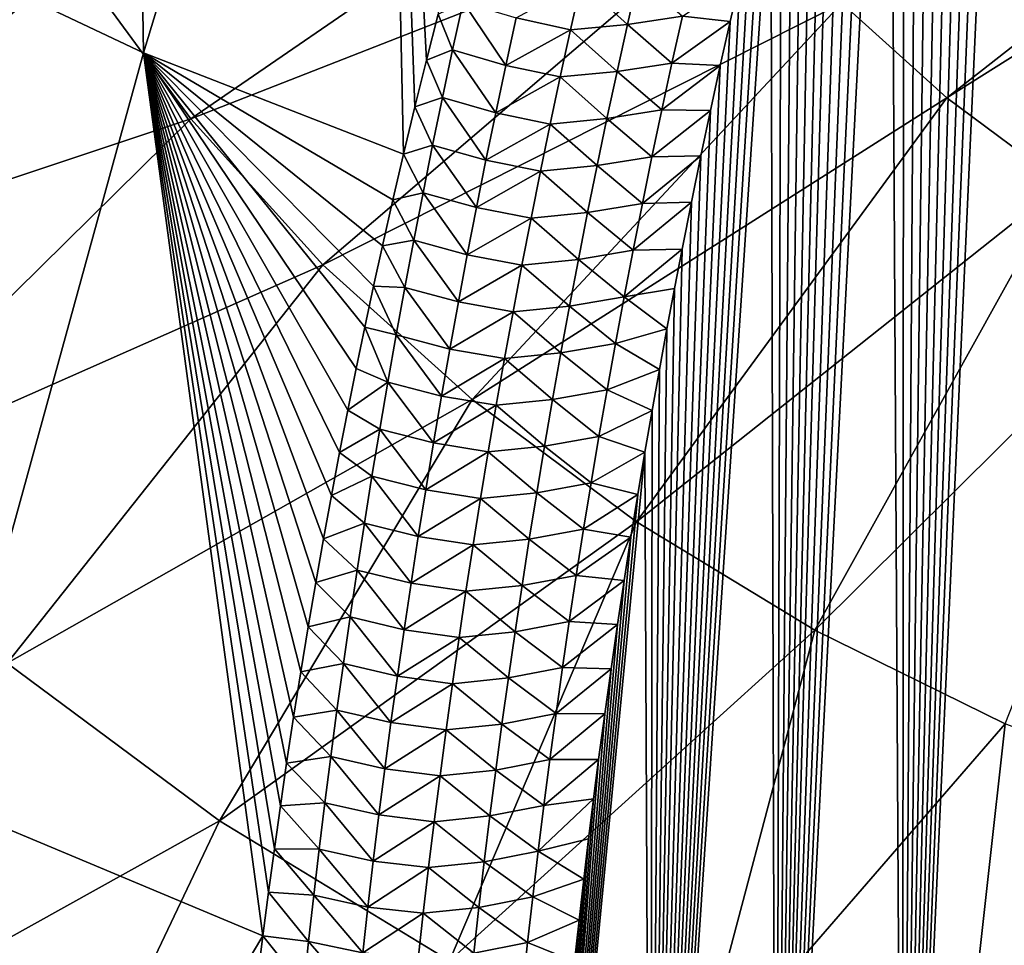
# Model space of a CAD drawing. Header units: metres. Extents: x -109 to 109, y -315 to 32.
# Tile 29 of 256: x -88.25 to -82.61, y -55.53 to -50.23. Entities that reach past the tile are written whole.
import ezdxf

# ---------------------------------------------------------------- set-up
doc = ezdxf.new("R2010")
doc.units = ezdxf.units.M
doc.layers.add('solid_K244242000C74_AAA', color=7, linetype='CONTINUOUS')

msp = doc.modelspace()

# ---------------------------------------------------------------- linework, layer by layer
at = {"layer": 'solid_K244242000C74_AAA'}
for points in [[(-83.19355, -59.527283, 47.56118), (-82.614235, -45.077194, 28.751768), (-82.531357, -44.870152, 28.526373)], [(-82.462288, -59.461246, 47.929962), (-83.19355, -59.527283, 47.56118), (-82.531357, -44.870152, 28.526373)], [(-83.19355, -59.527283, 47.56118), (-82.696869, -45.288654, 28.98242), (-82.614235, -45.077194, 28.751768)], [(-87.539833, -50.423923, 35.784336), (-88.975899, -49.744759, 36.259892), (-87.621536, -45.25177, 31.041931)], [(-87.539833, -50.423923, 35.784336), (-87.621536, -45.25177, 31.041931), (-86.159096, -45.88522, 30.598385)], [(-83.19355, -59.527283, 47.56118), (-82.77919, -45.504745, 29.218649), (-82.696869, -45.288654, 28.98242)], [(-83.19355, -59.527283, 47.56118), (-82.86116, -45.725567, 29.460609), (-82.77919, -45.504745, 29.218649)], [(-83.19355, -59.527283, 47.56118), (-82.942917, -45.95076, 29.707752), (-82.86116, -45.725567, 29.460609)], [(-86.050774, -51.004688, 35.355175), (-87.539833, -50.423923, 35.784336), (-86.159096, -45.88522, 30.598385)], [(-85.985649, -50.73386, 35.044025), (-86.050774, -51.004688, 35.355175), (-86.159096, -45.88522, 30.598385)], [(-85.919556, -50.466682, 34.738136), (-85.985649, -50.73386, 35.044025), (-86.159096, -45.88522, 30.598385)], [(-85.852539, -50.203194, 34.437485), (-85.919556, -50.466682, 34.738136), (-86.159096, -45.88522, 30.598385)], [(-83.19355, -59.527283, 47.56118), (-83.024391, -46.180473, 29.960318), (-82.942917, -45.95076, 29.707752)], [(-83.19355, -59.527283, 47.56118), (-83.105484, -46.41494, 30.218685), (-83.024391, -46.180473, 29.960318)], [(-83.19355, -59.527283, 47.56118), (-83.186119, -46.654404, 30.483232), (-83.105484, -46.41494, 30.218685)], [(-83.19355, -59.527283, 47.56118), (-83.266212, -46.899036, 30.754261), (-83.186119, -46.654404, 30.483232)], [(-83.918694, -59.600697, 47.145027), (-83.345932, -47.148457, 31.031145), (-83.266212, -46.899036, 30.754261)], [(-83.19355, -59.527283, 47.56118), (-83.918694, -59.600697, 47.145027), (-83.266212, -46.899036, 30.754261)], [(-83.918694, -59.600697, 47.145027), (-83.425247, -47.402737, 31.31402), (-83.345932, -47.148457, 31.031145)], [(-83.918694, -59.600697, 47.145027), (-83.504021, -47.662136, 31.603333), (-83.425247, -47.402737, 31.31402)], [(-83.918694, -59.600697, 47.145027), (-83.58213, -47.926922, 31.899527), (-83.504021, -47.662136, 31.603333)], [(-83.918694, -59.600697, 47.145027), (-83.644066, -48.142799, 32.141739), (-83.58213, -47.926922, 31.899527)], [(-83.918694, -59.600697, 47.145027), (-83.705574, -48.362152, 32.388409), (-83.644066, -48.142799, 32.141739)], [(-83.918694, -59.600697, 47.145027), (-83.766754, -48.584774, 32.639202), (-83.705574, -48.362152, 32.388409)], [(-83.918694, -59.600697, 47.145027), (-83.827522, -48.81081, 32.894382), (-83.766754, -48.584774, 32.639202)], [(-80.327164, -48.638252, 63.271431), (-83.539612, -50.138874, 61.533386), (-82.939445, -50.681305, 61.153572)], [(-80.051086, -48.864399, 63.113083), (-80.327164, -48.638252, 63.271431), (-82.939445, -50.681305, 61.153572)], [(-83.918694, -59.600697, 47.145027), (-83.887802, -49.040417, 33.154221), (-83.827522, -48.81081, 32.894382)], [(-80.051086, -48.864399, 63.113083), (-82.939445, -50.681305, 61.153572), (-82.27726, -51.172932, 60.80933)], [(-87.922363, -49.908493, 60.632309), (-87.268929, -50.801521, 60.007004), (-84.531441, -48.922951, 62.384785)], [(-87.268929, -50.801521, 60.007004), (-84.071983, -49.550869, 61.94511), (-84.531441, -48.922951, 62.384785)], [(-91.242279, -50.69075, 58.655689), (-87.922363, -49.908493, 60.632309), (-88.46579, -48.967297, 61.29134)], [(-83.918694, -59.600697, 47.145027), (-83.947495, -49.273743, 33.418991), (-83.887802, -49.040417, 33.154221)], [(-84.636841, -59.680759, 46.67934), (-84.006531, -49.510937, 33.688965), (-83.947495, -49.273743, 33.418991)], [(-83.918694, -59.600697, 47.145027), (-84.636841, -59.680759, 46.67934), (-83.947495, -49.273743, 33.418991)], [(-87.268929, -50.801521, 60.007004), (-86.51178, -51.637787, 59.421444), (-84.071983, -49.550869, 61.94511)], [(-86.51178, -51.637787, 59.421444), (-83.539612, -50.138874, 61.533386), (-84.071983, -49.550869, 61.94511)], [(-84.636841, -59.680759, 46.67934), (-84.06485, -49.752075, 33.964291), (-84.006531, -49.510937, 33.688965)], [(-88.71682, -54.700321, 41.228554), (-88.975899, -49.744759, 36.259892), (-87.539833, -50.423923, 35.784336)], [(-84.636841, -59.680759, 46.67934), (-84.122696, -49.996788, 34.244308), (-84.06485, -49.752075, 33.964291)], [(-91.242279, -50.69075, 58.655689), (-90.398926, -51.843342, 57.848637), (-87.922363, -49.908493, 60.632309)], [(-90.398926, -51.843342, 57.848637), (-87.268929, -50.801521, 60.007004), (-87.922363, -49.908493, 60.632309)], [(-85.032799, -50.021828, 33.981842), (-84.706459, -49.991695, 33.969566), (-84.768044, -50.261707, 34.275654)], [(-84.453011, -50.213764, 34.320423), (-84.768044, -50.261707, 34.275654), (-84.706459, -49.991695, 33.969566)], [(-84.636841, -59.680759, 46.67934), (-84.180023, -50.245136, 34.529148), (-84.122696, -49.996788, 34.244308)], [(-84.453011, -50.213764, 34.320423), (-84.122696, -49.996788, 34.244308), (-84.180023, -50.245136, 34.529148)], [(-85.032799, -50.021828, 33.981842), (-85.093895, -50.292278, 34.28685), (-85.404488, -50.223667, 34.262253)], [(-85.032799, -50.021828, 33.981842), (-84.768044, -50.261707, 34.275654), (-85.093895, -50.292278, 34.28685)], [(-86.51178, -51.637787, 59.421444), (-85.658218, -52.409233, 58.881271), (-83.539612, -50.138874, 61.533386)], [(-85.708862, -50.133278, 34.288158), (-85.769035, -50.406914, 34.594467), (-85.852539, -50.203194, 34.437485)], [(-85.464218, -50.4958, 34.568493), (-85.769035, -50.406914, 34.594467), (-85.708862, -50.133278, 34.288158)], [(-85.404488, -50.223667, 34.262253), (-85.464218, -50.4958, 34.568493), (-85.708862, -50.133278, 34.288158)], [(-85.658218, -52.409233, 58.881271), (-82.939445, -50.681305, 61.153572), (-83.539612, -50.138874, 61.533386)], [(-85.769035, -50.406914, 34.594467), (-85.919556, -50.466682, 34.738136), (-85.852539, -50.203194, 34.437485)], [(-85.093895, -50.292278, 34.28685), (-85.464218, -50.4958, 34.568493), (-85.404488, -50.223667, 34.262253)], [(-84.453011, -50.213764, 34.320423), (-84.513138, -50.48241, 34.627586), (-84.768044, -50.261707, 34.275654)], [(-84.453011, -50.213764, 34.320423), (-84.180023, -50.245136, 34.529148), (-84.513138, -50.48241, 34.627586)], [(-85.093895, -50.292278, 34.28685), (-85.153168, -50.562363, 34.592518), (-85.464218, -50.4958, 34.568493)], [(-85.093895, -50.292278, 34.28685), (-84.827782, -50.531391, 34.582397), (-85.153168, -50.562363, 34.592518)], [(-85.093895, -50.292278, 34.28685), (-84.768044, -50.261707, 34.275654), (-84.827782, -50.531391, 34.582397)], [(-84.513138, -50.48241, 34.627586), (-84.827782, -50.531391, 34.582397), (-84.768044, -50.261707, 34.275654)], [(-84.636841, -59.680759, 46.67934), (-84.23671, -50.497292, 34.819134), (-84.180023, -50.245136, 34.529148)], [(-84.513138, -50.48241, 34.627586), (-84.180023, -50.245136, 34.529148), (-84.23671, -50.497292, 34.819134)], [(-85.769035, -50.406914, 34.594467), (-85.827377, -50.680096, 34.901436), (-85.919556, -50.466682, 34.738136)], [(-85.522133, -50.767513, 34.875385), (-85.827377, -50.680096, 34.901436), (-85.769035, -50.406914, 34.594467)], [(-85.464218, -50.4958, 34.568493), (-85.522133, -50.767513, 34.875385), (-85.769035, -50.406914, 34.594467)], [(-86.855576, -55.478916, 40.653374), (-88.71682, -54.700321, 41.228554), (-87.539833, -50.423923, 35.784336)], [(-86.111641, -51.265335, 35.655628), (-87.539833, -50.423923, 35.784336), (-86.050774, -51.004688, 35.355175)], [(-86.823105, -55.228344, 40.348034), (-86.855576, -55.478916, 40.653374), (-87.539833, -50.423923, 35.784336)], [(-86.789597, -54.980209, 40.046787), (-86.823105, -55.228344, 40.348034), (-87.539833, -50.423923, 35.784336)], [(-86.755119, -54.734356, 39.749443), (-86.789597, -54.980209, 40.046787), (-87.539833, -50.423923, 35.784336)], [(-86.719734, -54.490734, 39.455906), (-86.755119, -54.734356, 39.749443), (-87.539833, -50.423923, 35.784336)], [(-86.679749, -54.226978, 39.139153), (-86.719734, -54.490734, 39.455906), (-87.539833, -50.423923, 35.784336)], [(-86.638535, -53.966721, 38.827625), (-86.679749, -54.226978, 39.139153), (-87.539833, -50.423923, 35.784336)], [(-86.596161, -53.70982, 38.521114), (-86.638535, -53.966721, 38.827625), (-87.539833, -50.423923, 35.784336)], [(-86.552696, -53.45612, 38.219414), (-86.596161, -53.70982, 38.521114), (-87.539833, -50.423923, 35.784336)], [(-86.508194, -53.205467, 37.922325), (-86.552696, -53.45612, 38.219414), (-87.539833, -50.423923, 35.784336)], [(-86.462723, -52.957706, 37.629642), (-86.508194, -53.205467, 37.922325), (-87.539833, -50.423923, 35.784336)], [(-86.416336, -52.712677, 37.341164), (-86.462723, -52.957706, 37.629642), (-87.539833, -50.423923, 35.784336)], [(-86.369087, -52.470219, 37.056694), (-86.416336, -52.712677, 37.341164), (-87.539833, -50.423923, 35.784336)], [(-86.321007, -52.23037, 36.776218), (-86.369087, -52.470219, 37.056694), (-87.539833, -50.423923, 35.784336)], [(-86.272026, -51.99371, 36.500248), (-86.321007, -52.23037, 36.776218), (-87.539833, -50.423923, 35.784336)], [(-86.222183, -51.760193, 36.228672), (-86.272026, -51.99371, 36.500248), (-87.539833, -50.423923, 35.784336)], [(-86.171524, -51.529694, 35.961334), (-86.222183, -51.760193, 36.228672), (-87.539833, -50.423923, 35.784336)], [(-86.111641, -51.265335, 35.655628), (-86.171524, -51.529694, 35.961334), (-87.539833, -50.423923, 35.784336)], [(-85.827377, -50.680096, 34.901436), (-85.985649, -50.73386, 35.044025), (-85.919556, -50.466682, 34.738136)], [(-85.153168, -50.562363, 34.592518), (-85.522133, -50.767513, 34.875385), (-85.464218, -50.4958, 34.568493)], [(-84.513138, -50.48241, 34.627586), (-84.571442, -50.750759, 34.935406), (-84.827782, -50.531391, 34.582397)], [(-84.636841, -59.680759, 46.67934), (-84.292641, -50.753418, 35.114586), (-84.23671, -50.497292, 34.819134)], [(-84.513138, -50.48241, 34.627586), (-84.23671, -50.497292, 34.819134), (-84.571442, -50.750759, 34.935406)], [(-84.571442, -50.750759, 34.935406), (-84.23671, -50.497292, 34.819134), (-84.292641, -50.753418, 35.114586)], [(-85.153168, -50.562363, 34.592518), (-85.210632, -50.832066, 34.898834), (-85.522133, -50.767513, 34.875385)], [(-85.153168, -50.562363, 34.592518), (-84.885704, -50.800739, 34.889797), (-85.210632, -50.832066, 34.898834)], [(-85.153168, -50.562363, 34.592518), (-84.827782, -50.531391, 34.582397), (-84.885704, -50.800739, 34.889797)], [(-84.571442, -50.750759, 34.935406), (-84.885704, -50.800739, 34.889797), (-84.827782, -50.531391, 34.582397)], [(-85.827377, -50.680096, 34.901436), (-85.883904, -50.952816, 35.209064), (-85.985649, -50.73386, 35.044025)], [(-85.578255, -51.038795, 35.182934), (-85.883904, -50.952816, 35.209064), (-85.827377, -50.680096, 34.901436)], [(-85.522133, -50.767513, 34.875385), (-85.578255, -51.038795, 35.182934), (-85.827377, -50.680096, 34.901436)], [(-85.658218, -52.409233, 58.881271), (-84.716461, -53.108429, 58.391689), (-82.939445, -50.681305, 61.153572)], [(-84.716461, -53.108429, 58.391689), (-82.27726, -51.172932, 60.80933), (-82.939445, -50.681305, 61.153572)], [(-85.883904, -50.952816, 35.209064), (-86.050774, -51.004688, 35.355175), (-85.985649, -50.73386, 35.044025)], [(-90.398926, -51.843342, 57.848637), (-89.421715, -52.922668, 57.092884), (-87.268929, -50.801521, 60.007004)], [(-89.421715, -52.922668, 57.092884), (-86.51178, -51.637787, 59.421444), (-87.268929, -50.801521, 60.007004)], [(-85.210632, -50.832066, 34.898834), (-85.578255, -51.038795, 35.182934), (-85.522133, -50.767513, 34.875385)], [(-85.210632, -50.832066, 34.898834), (-84.885704, -50.800739, 34.889797), (-84.941856, -51.069729, 35.197842)], [(-84.627968, -51.018791, 35.243874), (-84.941856, -51.069729, 35.197842), (-84.885704, -50.800739, 34.889797)], [(-84.571442, -50.750759, 34.935406), (-84.627968, -51.018791, 35.243874), (-84.885704, -50.800739, 34.889797)], [(-84.636841, -59.680759, 46.67934), (-84.347702, -51.013683, 35.415836), (-84.292641, -50.753418, 35.114586)], [(-84.571442, -50.750759, 34.935406), (-84.292641, -50.753418, 35.114586), (-84.627968, -51.018791, 35.243874)], [(-84.627968, -51.018791, 35.243874), (-84.292641, -50.753418, 35.114586), (-84.347702, -51.013683, 35.415836)], [(-85.210632, -50.832066, 34.898834), (-85.266335, -51.101376, 35.205795), (-85.578255, -51.038795, 35.182934)], [(-85.210632, -50.832066, 34.898834), (-84.941856, -51.069729, 35.197842), (-85.266335, -51.101376, 35.205795)], [(-85.883904, -50.952816, 35.209064), (-85.938667, -51.22506, 35.517345), (-86.050774, -51.004688, 35.355175)], [(-85.632629, -51.309639, 35.491127), (-85.938667, -51.22506, 35.517345), (-85.883904, -50.952816, 35.209064)], [(-85.578255, -51.038795, 35.182934), (-85.632629, -51.309639, 35.491127), (-85.883904, -50.952816, 35.209064)], [(-85.938667, -51.22506, 35.517345), (-86.111641, -51.265335, 35.655628), (-86.050774, -51.004688, 35.355175)], [(-84.627968, -51.018791, 35.243874), (-84.682739, -51.286499, 35.552975), (-84.941856, -51.069729, 35.197842)], [(-84.682739, -51.286499, 35.552975), (-84.347702, -51.013683, 35.415836), (-84.401787, -51.278255, 35.723209)], [(-84.627968, -51.018791, 35.243874), (-84.347702, -51.013683, 35.415836), (-84.682739, -51.286499, 35.552975)], [(-84.636841, -59.680759, 46.67934), (-84.401787, -51.278255, 35.723209), (-84.347702, -51.013683, 35.415836)], [(-85.266335, -51.101376, 35.205795), (-85.632629, -51.309639, 35.491127), (-85.578255, -51.038795, 35.182934)], [(-85.266335, -51.101376, 35.205795), (-84.941856, -51.069729, 35.197842), (-84.996262, -51.338356, 35.506527)], [(-84.682739, -51.286499, 35.552975), (-84.996262, -51.338356, 35.506527), (-84.941856, -51.069729, 35.197842)], [(-85.266335, -51.101376, 35.205795), (-85.320305, -51.370285, 35.513393), (-85.632629, -51.309639, 35.491127)], [(-85.266335, -51.101376, 35.205795), (-84.996262, -51.338356, 35.506527), (-85.320305, -51.370285, 35.513393)], [(-84.716461, -53.108429, 58.391689), (-83.695564, -53.728645, 57.957409), (-82.27726, -51.172932, 60.80933)], [(-83.695564, -53.728645, 57.957409), (-81.559441, -51.609028, 60.503975), (-82.27726, -51.172932, 60.80933)], [(-85.938667, -51.22506, 35.517345), (-85.991676, -51.496822, 35.826279), (-86.111641, -51.265335, 35.655628)], [(-85.685272, -51.580036, 35.799965), (-85.991676, -51.496822, 35.826279), (-85.938667, -51.22506, 35.517345)], [(-85.632629, -51.309639, 35.491127), (-85.685272, -51.580036, 35.799965), (-85.938667, -51.22506, 35.517345)], [(-85.991676, -51.496822, 35.826279), (-86.171524, -51.529694, 35.961334), (-86.111641, -51.265335, 35.655628)], [(-85.320305, -51.370285, 35.513393), (-85.685272, -51.580036, 35.799965), (-85.632629, -51.309639, 35.491127)], [(-84.682739, -51.286499, 35.552975), (-84.735786, -51.553867, 35.862713), (-84.996262, -51.338356, 35.506527)], [(-84.735786, -51.553867, 35.862713), (-84.401787, -51.278255, 35.723209), (-84.45504, -51.546932, 36.036343)], [(-84.682739, -51.286499, 35.552975), (-84.401787, -51.278255, 35.723209), (-84.735786, -51.553867, 35.862713)], [(-84.636841, -59.680759, 46.67934), (-84.45504, -51.546932, 36.036343), (-84.401787, -51.278255, 35.723209)], [(-85.320305, -51.370285, 35.513393), (-84.996262, -51.338356, 35.506527), (-85.048943, -51.606606, 35.815845)], [(-84.735786, -51.553867, 35.862713), (-85.048943, -51.606606, 35.815845), (-84.996262, -51.338356, 35.506527)], [(-85.320305, -51.370285, 35.513393), (-85.372559, -51.638783, 35.821629), (-85.685272, -51.580036, 35.799965)], [(-85.320305, -51.370285, 35.513393), (-85.048943, -51.606606, 35.815845), (-85.372559, -51.638783, 35.821629)], [(-86.042969, -51.768093, 36.13586), (-86.222183, -51.760193, 36.228672), (-86.171524, -51.529694, 35.961334)], [(-85.991676, -51.496822, 35.826279), (-86.042969, -51.768093, 36.13586), (-86.171524, -51.529694, 35.961334)], [(-85.736214, -51.849972, 36.10944), (-86.042969, -51.768093, 36.13586), (-85.991676, -51.496822, 35.826279)], [(-85.685272, -51.580036, 35.799965), (-85.736214, -51.849972, 36.10944), (-85.991676, -51.496822, 35.826279)], [(-85.372559, -51.638783, 35.821629), (-85.736214, -51.849972, 36.10944), (-85.685272, -51.580036, 35.799965)], [(-84.735786, -51.553867, 35.862713), (-84.787125, -51.820881, 36.173077), (-85.048943, -51.606606, 35.815845)], [(-84.787125, -51.820881, 36.173077), (-84.45504, -51.546932, 36.036343), (-84.498932, -51.773773, 36.301319)], [(-84.735786, -51.553867, 35.862713), (-84.45504, -51.546932, 36.036343), (-84.787125, -51.820881, 36.173077)], [(-84.636841, -59.680759, 46.67934), (-84.498932, -51.773773, 36.301319), (-84.45504, -51.546932, 36.036343)], [(-89.421715, -52.922668, 57.092884), (-88.320061, -53.918335, 56.39571), (-86.51178, -51.637787, 59.421444)], [(-88.320061, -53.918335, 56.39571), (-85.658218, -52.409233, 58.881271), (-86.51178, -51.637787, 59.421444)], [(-85.372559, -51.638783, 35.821629), (-85.423134, -51.906857, 36.130489), (-85.736214, -51.849972, 36.10944)], [(-85.372559, -51.638783, 35.821629), (-85.09993, -51.874466, 36.125793), (-85.423134, -51.906857, 36.130489)], [(-85.372559, -51.638783, 35.821629), (-85.048943, -51.606606, 35.815845), (-85.09993, -51.874466, 36.125793)], [(-84.787125, -51.820881, 36.173077), (-85.09993, -51.874466, 36.125793), (-85.048943, -51.606606, 35.815845)], [(-83.695564, -53.728645, 57.957409), (-82.605377, -54.263908, 57.582615), (-81.559441, -51.609028, 60.503975)], [(-86.092575, -52.038864, 36.446083), (-86.272026, -51.99371, 36.500248), (-86.222183, -51.760193, 36.228672)], [(-86.042969, -51.768093, 36.13586), (-86.092575, -52.038864, 36.446083), (-86.222183, -51.760193, 36.228672)], [(-85.785477, -52.119438, 36.419548), (-86.092575, -52.038864, 36.446083), (-86.042969, -51.768093, 36.13586)], [(-85.736214, -51.849972, 36.10944), (-85.785477, -52.119438, 36.419548), (-86.042969, -51.768093, 36.13586)], [(-84.787125, -51.820881, 36.173077), (-84.498932, -51.773773, 36.301319), (-84.542274, -52.003407, 36.570206)], [(-84.636841, -59.680759, 46.67934), (-84.542274, -52.003407, 36.570206), (-84.498932, -51.773773, 36.301319)], [(-85.423134, -51.906857, 36.130489), (-85.785477, -52.119438, 36.419548), (-85.736214, -51.849972, 36.10944)], [(-85.423134, -51.906857, 36.130489), (-85.09993, -51.874466, 36.125793), (-85.149254, -52.141926, 36.436367)], [(-84.836792, -52.087536, 36.484062), (-85.149254, -52.141926, 36.436367), (-85.09993, -51.874466, 36.125793)], [(-84.787125, -51.820881, 36.173077), (-84.836792, -52.087536, 36.484062), (-85.09993, -51.874466, 36.125793)], [(-84.787125, -51.820881, 36.173077), (-84.542274, -52.003407, 36.570206), (-84.836792, -52.087536, 36.484062)], [(-85.423134, -51.906857, 36.130489), (-85.472054, -52.174496, 36.439976), (-85.785477, -52.119438, 36.419548)], [(-85.423134, -51.906857, 36.130489), (-85.149254, -52.141926, 36.436367), (-85.472054, -52.174496, 36.439976)], [(-86.140518, -52.309128, 36.756943), (-86.321007, -52.23037, 36.776218), (-86.272026, -51.99371, 36.500248)], [(-86.092575, -52.038864, 36.446083), (-86.140518, -52.309128, 36.756943), (-86.272026, -51.99371, 36.500248)], [(-85.833092, -52.388428, 36.730289), (-86.140518, -52.309128, 36.756943), (-86.092575, -52.038864, 36.446083)], [(-85.785477, -52.119438, 36.419548), (-85.833092, -52.388428, 36.730289), (-86.092575, -52.038864, 36.446083)], [(-84.836792, -52.087536, 36.484062), (-84.542274, -52.003407, 36.570206), (-84.584984, -52.235943, 36.843231)], [(-84.636841, -59.680759, 46.67934), (-84.584984, -52.235943, 36.843231), (-84.542274, -52.003407, 36.570206)], [(-84.836792, -52.087536, 36.484062), (-84.884804, -52.353809, 36.795662), (-85.149254, -52.141926, 36.436367)], [(-84.836792, -52.087536, 36.484062), (-84.584984, -52.235943, 36.843231), (-84.884804, -52.353809, 36.795662)], [(-85.472054, -52.174496, 36.439976), (-85.833092, -52.388428, 36.730289), (-85.785477, -52.119438, 36.419548)], [(-85.472054, -52.174496, 36.439976), (-85.149254, -52.141926, 36.436367), (-85.196922, -52.408974, 36.747555)], [(-84.884804, -52.353809, 36.795662), (-85.196922, -52.408974, 36.747555), (-85.149254, -52.141926, 36.436367)], [(-85.472054, -52.174496, 36.439976), (-85.519333, -52.441696, 36.750084), (-85.833092, -52.388428, 36.730289)], [(-85.472054, -52.174496, 36.439976), (-85.196922, -52.408974, 36.747555), (-85.519333, -52.441696, 36.750084)], [(-86.140518, -52.309128, 36.756943), (-86.369087, -52.470219, 37.056694), (-86.321007, -52.23037, 36.776218)], [(-84.884804, -52.353809, 36.795662), (-84.584984, -52.235943, 36.843231), (-84.626968, -52.471489, 37.120625)], [(-84.636841, -59.680759, 46.67934), (-84.626968, -52.471489, 37.120625), (-84.584984, -52.235943, 36.843231)], [(-86.140518, -52.309128, 36.756943), (-86.186821, -52.578873, 37.068439), (-86.369087, -52.470219, 37.056694)], [(-85.879089, -52.656933, 37.041656), (-86.186821, -52.578873, 37.068439), (-86.140518, -52.309128, 36.756943)], [(-85.833092, -52.388428, 36.730289), (-85.879089, -52.656933, 37.041656), (-86.140518, -52.309128, 36.756943)], [(-84.884804, -52.353809, 36.795662), (-84.93119, -52.619698, 37.107872), (-85.196922, -52.408974, 36.747555)], [(-84.884804, -52.353809, 36.795662), (-84.626968, -52.471489, 37.120625), (-84.93119, -52.619698, 37.107872)], [(-88.320061, -53.918335, 56.39571), (-87.104576, -54.820755, 55.763828), (-85.658218, -52.409233, 58.881271)], [(-87.104576, -54.820755, 55.763828), (-84.716461, -53.108429, 58.391689), (-85.658218, -52.409233, 58.881271)], [(-85.519333, -52.441696, 36.750084), (-85.879089, -52.656933, 37.041656), (-85.833092, -52.388428, 36.730289)], [(-85.519333, -52.441696, 36.750084), (-85.196922, -52.408974, 36.747555), (-85.242981, -52.675602, 37.059361)], [(-84.93119, -52.619698, 37.107872), (-85.242981, -52.675602, 37.059361), (-85.196922, -52.408974, 36.747555)], [(-86.186821, -52.578873, 37.068439), (-86.416336, -52.712677, 37.341164), (-86.369087, -52.470219, 37.056694)], [(-85.519333, -52.441696, 36.750084), (-85.565018, -52.708439, 37.06081), (-85.879089, -52.656933, 37.041656)], [(-85.519333, -52.441696, 36.750084), (-85.242981, -52.675602, 37.059361), (-85.565018, -52.708439, 37.06081)], [(-84.93119, -52.619698, 37.107872), (-84.626968, -52.471489, 37.120625), (-84.668144, -52.710152, 37.402615)], [(-84.636841, -59.680759, 46.67934), (-84.668144, -52.710152, 37.402615), (-84.626968, -52.471489, 37.120625)], [(-86.186821, -52.578873, 37.068439), (-86.231522, -52.848091, 37.380566), (-86.416336, -52.712677, 37.341164)], [(-85.923492, -52.924942, 37.353645), (-86.231522, -52.848091, 37.380566), (-86.186821, -52.578873, 37.068439)], [(-85.879089, -52.656933, 37.041656), (-85.923492, -52.924942, 37.353645), (-86.186821, -52.578873, 37.068439)], [(-85.565018, -52.708439, 37.06081), (-85.923492, -52.924942, 37.353645), (-85.879089, -52.656933, 37.041656)], [(-84.93119, -52.619698, 37.107872), (-84.975967, -52.885185, 37.420685), (-85.242981, -52.675602, 37.059361)], [(-84.93119, -52.619698, 37.107872), (-84.668144, -52.710152, 37.402615), (-84.975967, -52.885185, 37.420685)], [(-86.231522, -52.848091, 37.380566), (-86.462723, -52.957706, 37.629642), (-86.416336, -52.712677, 37.341164)], [(-85.565018, -52.708439, 37.06081), (-85.609116, -52.97472, 37.372143), (-85.923492, -52.924942, 37.353645)], [(-85.565018, -52.708439, 37.06081), (-85.287445, -52.941799, 37.371773), (-85.609116, -52.97472, 37.372143)], [(-85.565018, -52.708439, 37.06081), (-85.242981, -52.675602, 37.059361), (-85.287445, -52.941799, 37.371773)], [(-85.346046, -59.767788, 46.164139), (-84.708412, -52.952042, 37.689426), (-84.668144, -52.710152, 37.402615)], [(-84.636841, -59.680759, 46.67934), (-85.346046, -59.767788, 46.164139), (-84.668144, -52.710152, 37.402615)], [(-84.975967, -52.885185, 37.420685), (-85.287445, -52.941799, 37.371773), (-85.242981, -52.675602, 37.059361)], [(-84.975967, -52.885185, 37.420685), (-84.668144, -52.710152, 37.402615), (-84.708412, -52.952042, 37.689426)], [(-86.231522, -52.848091, 37.380566), (-86.274628, -53.116779, 37.693325), (-86.462723, -52.957706, 37.629642)], [(-85.966316, -53.192448, 37.666256), (-86.274628, -53.116779, 37.693325), (-86.231522, -52.848091, 37.380566)], [(-85.923492, -52.924942, 37.353645), (-85.966316, -53.192448, 37.666256), (-86.231522, -52.848091, 37.380566)], [(-84.975967, -52.885185, 37.420685), (-85.019173, -53.150265, 37.734097), (-85.287445, -52.941799, 37.371773)], [(-84.975967, -52.885185, 37.420685), (-84.708412, -52.952042, 37.689426), (-85.019173, -53.150265, 37.734097)], [(-85.609116, -52.97472, 37.372143), (-85.966316, -53.192448, 37.666256), (-85.923492, -52.924942, 37.353645)], [(-85.609116, -52.97472, 37.372143), (-85.287445, -52.941799, 37.371773), (-85.330338, -53.207554, 37.684792)], [(-85.019173, -53.150265, 37.734097), (-85.330338, -53.207554, 37.684792), (-85.287445, -52.941799, 37.371773)], [(-86.274628, -53.116779, 37.693325), (-86.508194, -53.205467, 37.922325), (-86.462723, -52.957706, 37.629642)], [(-85.609116, -52.97472, 37.372143), (-85.651657, -53.240532, 37.684082), (-85.966316, -53.192448, 37.666256)], [(-85.609116, -52.97472, 37.372143), (-85.330338, -53.207554, 37.684792), (-85.651657, -53.240532, 37.684082)], [(-85.346046, -59.767788, 46.164139), (-84.747726, -53.19722, 37.981213), (-84.708412, -52.952042, 37.689426)], [(-85.019173, -53.150265, 37.734097), (-84.708412, -52.952042, 37.689426), (-84.747726, -53.19722, 37.981213)], [(-87.104576, -54.820755, 55.763828), (-85.786964, -55.621239, 55.203323), (-84.716461, -53.108429, 58.391689)], [(-86.274628, -53.116779, 37.693325), (-86.316162, -53.384926, 38.006706), (-86.508194, -53.205467, 37.922325)], [(-86.007584, -53.459442, 37.979477), (-86.316162, -53.384926, 38.006706), (-86.274628, -53.116779, 37.693325)], [(-85.966316, -53.192448, 37.666256), (-86.007584, -53.459442, 37.979477), (-86.274628, -53.116779, 37.693325)], [(-85.786964, -55.621239, 55.203323), (-83.695564, -53.728645, 57.957409), (-84.716461, -53.108429, 58.391689)], [(-85.019173, -53.150265, 37.734097), (-85.060806, -53.414925, 38.048103), (-85.330338, -53.207554, 37.684792)], [(-85.019173, -53.150265, 37.734097), (-84.747726, -53.19722, 37.981213), (-85.060806, -53.414925, 38.048103)], [(-86.316162, -53.384926, 38.006706), (-86.552696, -53.45612, 38.219414), (-86.508194, -53.205467, 37.922325)], [(-85.651657, -53.240532, 37.684082), (-86.007584, -53.459442, 37.979477), (-85.966316, -53.192448, 37.666256)], [(-85.651657, -53.240532, 37.684082), (-85.330338, -53.207554, 37.684792), (-85.371674, -53.472858, 37.998409)], [(-85.060806, -53.414925, 38.048103), (-85.371674, -53.472858, 37.998409), (-85.330338, -53.207554, 37.684792)], [(-85.346046, -59.767788, 46.164139), (-84.786407, -53.445347, 38.277264), (-84.747726, -53.19722, 37.981213)], [(-85.060806, -53.414925, 38.048103), (-84.747726, -53.19722, 37.981213), (-84.786407, -53.445347, 38.277264)], [(-85.651657, -53.240532, 37.684082), (-85.69265, -53.505867, 37.996628), (-86.007584, -53.459442, 37.979477)], [(-85.651657, -53.240532, 37.684082), (-85.371674, -53.472858, 37.998409), (-85.69265, -53.505867, 37.996628)], [(-86.316162, -53.384926, 38.006706), (-86.35614, -53.652527, 38.320709), (-86.552696, -53.45612, 38.219414)], [(-86.047302, -53.725918, 38.293312), (-86.35614, -53.652527, 38.320709), (-86.316162, -53.384926, 38.006706)], [(-86.007584, -53.459442, 37.979477), (-86.047302, -53.725918, 38.293312), (-86.316162, -53.384926, 38.006706)], [(-85.060806, -53.414925, 38.048103), (-85.100899, -53.679153, 38.362701), (-85.371674, -53.472858, 37.998409)], [(-85.346046, -59.767788, 46.164139), (-84.824432, -53.696423, 38.577591), (-84.786407, -53.445347, 38.277264)], [(-85.060806, -53.414925, 38.048103), (-84.786407, -53.445347, 38.277264), (-85.100899, -53.679153, 38.362701)], [(-85.100899, -53.679153, 38.362701), (-84.786407, -53.445347, 38.277264), (-84.824432, -53.696423, 38.577591)], [(-86.35614, -53.652527, 38.320709), (-86.596161, -53.70982, 38.521114), (-86.552696, -53.45612, 38.219414)], [(-85.69265, -53.505867, 37.996628), (-86.047302, -53.725918, 38.293312), (-86.007584, -53.459442, 37.979477)], [(-85.69265, -53.505867, 37.996628), (-85.732117, -53.77071, 38.309772), (-86.047302, -53.725918, 38.293312)], [(-85.69265, -53.505867, 37.996628), (-85.411469, -53.737701, 38.312622), (-85.732117, -53.77071, 38.309772)], [(-85.69265, -53.505867, 37.996628), (-85.371674, -53.472858, 37.998409), (-85.411469, -53.737701, 38.312622)], [(-85.100899, -53.679153, 38.362701), (-85.411469, -53.737701, 38.312622), (-85.371674, -53.472858, 37.998409)], [(-86.35614, -53.652527, 38.320709), (-86.394592, -53.919575, 38.635334), (-86.596161, -53.70982, 38.521114)], [(-86.08551, -53.991867, 38.607758), (-86.394592, -53.919575, 38.635334), (-86.35614, -53.652527, 38.320709)], [(-86.047302, -53.725918, 38.293312), (-86.08551, -53.991867, 38.607758), (-86.35614, -53.652527, 38.320709)], [(-85.100899, -53.679153, 38.362701), (-85.139458, -53.942947, 38.677883), (-85.411469, -53.737701, 38.312622)], [(-85.100899, -53.679153, 38.362701), (-84.824432, -53.696423, 38.577591), (-85.139458, -53.942947, 38.677883)], [(-86.394592, -53.919575, 38.635334), (-86.638535, -53.966721, 38.827625), (-86.596161, -53.70982, 38.521114)], [(-85.732117, -53.77071, 38.309772), (-86.08551, -53.991867, 38.607758), (-86.047302, -53.725918, 38.293312)], [(-85.786964, -55.621239, 55.203323), (-84.379913, -56.312073, 54.719597), (-83.695564, -53.728645, 57.957409)], [(-85.346046, -59.767788, 46.164139), (-84.861679, -53.950569, 38.882477), (-84.824432, -53.696423, 38.577591)], [(-85.139458, -53.942947, 38.677883), (-84.824432, -53.696423, 38.577591), (-84.861679, -53.950569, 38.882477)], [(-84.379913, -56.312073, 54.719597), (-82.605377, -54.263908, 57.582615), (-83.695564, -53.728645, 57.957409)], [(-85.732117, -53.77071, 38.309772), (-85.770073, -54.035061, 38.623512), (-86.08551, -53.991867, 38.607758)], [(-85.732117, -53.77071, 38.309772), (-85.449745, -54.002079, 38.627426), (-85.770073, -54.035061, 38.623512)], [(-85.732117, -53.77071, 38.309772), (-85.411469, -53.737701, 38.312622), (-85.449745, -54.002079, 38.627426)], [(-85.139458, -53.942947, 38.677883), (-85.449745, -54.002079, 38.627426), (-85.411469, -53.737701, 38.312622)], [(-89.57859, -56.196194, 53.014256), (-87.104576, -54.820755, 55.763828), (-88.320061, -53.918335, 56.39571)], [(-86.394592, -53.919575, 38.635334), (-86.431526, -54.186062, 38.950573), (-86.638535, -53.966721, 38.827625)], [(-86.122208, -54.257282, 38.922806), (-86.431526, -54.186062, 38.950573), (-86.394592, -53.919575, 38.635334)], [(-86.08551, -53.991867, 38.607758), (-86.122208, -54.257282, 38.922806), (-86.394592, -53.919575, 38.635334)], [(-85.139458, -53.942947, 38.677883), (-85.176506, -54.206291, 38.993649), (-85.449745, -54.002079, 38.627426)], [(-85.346046, -59.767788, 46.164139), (-84.898033, -54.207905, 39.1922), (-84.861679, -53.950569, 38.882477)], [(-85.139458, -53.942947, 38.677883), (-84.861679, -53.950569, 38.882477), (-85.176506, -54.206291, 38.993649)], [(-85.176506, -54.206291, 38.993649), (-84.861679, -53.950569, 38.882477), (-84.898033, -54.207905, 39.1922)], [(-86.431526, -54.186062, 38.950573), (-86.679749, -54.226978, 39.139153), (-86.638535, -53.966721, 38.827625)], [(-85.770073, -54.035061, 38.623512), (-86.122208, -54.257282, 38.922806), (-86.08551, -53.991867, 38.607758)], [(-85.770073, -54.035061, 38.623512), (-85.449745, -54.002079, 38.627426), (-85.486511, -54.26598, 38.942822)], [(-85.176506, -54.206291, 38.993649), (-85.486511, -54.26598, 38.942822), (-85.449745, -54.002079, 38.627426)], [(-85.770073, -54.035061, 38.623512), (-85.806534, -54.298908, 38.937847), (-86.122208, -54.257282, 38.922806)], [(-85.770073, -54.035061, 38.623512), (-85.486511, -54.26598, 38.942822), (-85.806534, -54.298908, 38.937847)], [(-86.431526, -54.186062, 38.950573), (-86.466965, -54.451977, 39.266426), (-86.679749, -54.226978, 39.139153)], [(-86.157417, -54.52216, 39.238461), (-86.466965, -54.451977, 39.266426), (-86.431526, -54.186062, 38.950573)], [(-86.122208, -54.257282, 38.922806), (-86.157417, -54.52216, 39.238461), (-86.431526, -54.186062, 38.950573)], [(-86.466965, -54.451977, 39.266426), (-86.719734, -54.490734, 39.455906), (-86.679749, -54.226978, 39.139153)], [(-85.176506, -54.206291, 38.993649), (-85.212059, -54.469177, 39.30999), (-85.486511, -54.26598, 38.942822)], [(-85.346046, -59.767788, 46.164139), (-84.933365, -54.468559, 39.507046), (-84.898033, -54.207905, 39.1922)], [(-85.176506, -54.206291, 38.993649), (-84.898033, -54.207905, 39.1922), (-85.212059, -54.469177, 39.30999)], [(-85.212059, -54.469177, 39.30999), (-84.898033, -54.207905, 39.1922), (-84.933365, -54.468559, 39.507046)], [(-85.806534, -54.298908, 38.937847), (-86.157417, -54.52216, 39.238461), (-86.122208, -54.257282, 38.922806)], [(-85.806534, -54.298908, 38.937847), (-85.84153, -54.562244, 39.252769), (-86.157417, -54.52216, 39.238461)], [(-85.806534, -54.298908, 38.937847), (-85.521797, -54.529396, 39.258797), (-85.84153, -54.562244, 39.252769)], [(-85.806534, -54.298908, 38.937847), (-85.486511, -54.26598, 38.942822), (-85.521797, -54.529396, 39.258797)], [(-85.212059, -54.469177, 39.30999), (-85.521797, -54.529396, 39.258797), (-85.486511, -54.26598, 38.942822)], [(-84.379913, -56.312073, 54.719597), (-82.896973, -56.886608, 54.317303), (-82.605377, -54.263908, 57.582615)], [(-82.896973, -56.886608, 54.317303), (-81.45639, -54.709061, 57.270916), (-82.605377, -54.263908, 57.582615)], [(-86.466965, -54.451977, 39.266426), (-86.500923, -54.717319, 39.58289), (-86.719734, -54.490734, 39.455906)], [(-86.19117, -54.786484, 39.55471), (-86.500923, -54.717319, 39.58289), (-86.466965, -54.451977, 39.266426)], [(-86.157417, -54.52216, 39.238461), (-86.19117, -54.786484, 39.55471), (-86.466965, -54.451977, 39.266426)], [(-85.212059, -54.469177, 39.30999), (-85.246124, -54.731598, 39.626904), (-85.521797, -54.529396, 39.258797)], [(-85.346046, -59.767788, 46.164139), (-84.962738, -54.694702, 39.781204), (-84.933365, -54.468559, 39.507046)], [(-85.246124, -54.731598, 39.626904), (-84.933365, -54.468559, 39.507046), (-84.962738, -54.694702, 39.781204)], [(-85.212059, -54.469177, 39.30999), (-84.933365, -54.468559, 39.507046), (-85.246124, -54.731598, 39.626904)], [(-86.500923, -54.717319, 39.58289), (-86.755119, -54.734356, 39.749443), (-86.719734, -54.490734, 39.455906)], [(-85.84153, -54.562244, 39.252769), (-86.19117, -54.786484, 39.55471), (-86.157417, -54.52216, 39.238461)], [(-85.84153, -54.562244, 39.252769), (-85.875069, -54.825062, 39.568279), (-86.19117, -54.786484, 39.55471)], [(-85.84153, -54.562244, 39.252769), (-85.555618, -54.792316, 39.575356), (-85.875069, -54.825062, 39.568279)], [(-85.84153, -54.562244, 39.252769), (-85.521797, -54.529396, 39.258797), (-85.555618, -54.792316, 39.575356)], [(-85.246124, -54.731598, 39.626904), (-85.555618, -54.792316, 39.575356), (-85.521797, -54.529396, 39.258797)], [(-85.346046, -59.767788, 46.164139), (-84.991196, -54.923443, 40.059513), (-84.962738, -54.694702, 39.781204)], [(-85.27874, -54.993546, 39.944386), (-84.962738, -54.694702, 39.781204), (-84.991196, -54.923443, 40.059513)], [(-85.246124, -54.731598, 39.626904), (-84.962738, -54.694702, 39.781204), (-85.27874, -54.993546, 39.944386)], [(-88.974266, -59.03318, 46.639111), (-88.71682, -54.700321, 41.228554), (-86.855576, -55.478916, 40.653374)], [(-86.533417, -54.982079, 39.89996), (-86.789597, -54.980209, 40.046787), (-86.755119, -54.734356, 39.749443)], [(-86.500923, -54.717319, 39.58289), (-86.533417, -54.982079, 39.89996), (-86.755119, -54.734356, 39.749443)], [(-86.223465, -55.050255, 39.871555), (-86.533417, -54.982079, 39.89996), (-86.500923, -54.717319, 39.58289)], [(-86.19117, -54.786484, 39.55471), (-86.223465, -55.050255, 39.871555), (-86.500923, -54.717319, 39.58289)], [(-85.246124, -54.731598, 39.626904), (-85.27874, -54.993546, 39.944386), (-85.555618, -54.792316, 39.575356)], [(-82.896973, -56.886608, 54.317303), (-81.352425, -57.33931, 54.000317), (-81.45639, -54.709061, 57.270916)], [(-85.875069, -54.825062, 39.568279), (-86.223465, -55.050255, 39.871555), (-86.19117, -54.786484, 39.55471)], [(-85.875069, -54.825062, 39.568279), (-85.555618, -54.792316, 39.575356), (-85.587982, -55.054737, 39.892487)], [(-85.27874, -54.993546, 39.944386), (-85.587982, -55.054737, 39.892487), (-85.555618, -54.792316, 39.575356)], [(-89.57859, -56.196194, 53.014256), (-88.177124, -57.075405, 52.398624), (-87.104576, -54.820755, 55.763828)], [(-88.177124, -57.075405, 52.398624), (-85.786964, -55.621239, 55.203323), (-87.104576, -54.820755, 55.763828)], [(-85.875069, -54.825062, 39.568279), (-85.907166, -55.087353, 39.884369), (-86.223465, -55.050255, 39.871555)], [(-85.875069, -54.825062, 39.568279), (-85.587982, -55.054737, 39.892487), (-85.907166, -55.087353, 39.884369)], [(-85.346046, -59.767788, 46.164139), (-85.018669, -55.154854, 40.342129), (-84.991196, -54.923443, 40.059513)], [(-85.27874, -54.993546, 39.944386), (-84.991196, -54.923443, 40.059513), (-85.018669, -55.154854, 40.342129)], [(-86.564461, -55.246254, 40.217632), (-86.823105, -55.228344, 40.348034), (-86.789597, -54.980209, 40.046787)], [(-86.533417, -54.982079, 39.89996), (-86.564461, -55.246254, 40.217632), (-86.789597, -54.980209, 40.046787)], [(-86.254318, -55.313465, 40.188992), (-86.564461, -55.246254, 40.217632), (-86.533417, -54.982079, 39.89996)], [(-86.223465, -55.050255, 39.871555), (-86.254318, -55.313465, 40.188992), (-86.533417, -54.982079, 39.89996)], [(-85.27874, -54.993546, 39.944386), (-85.309898, -55.255005, 40.262432), (-85.587982, -55.054737, 39.892487)], [(-85.27874, -54.993546, 39.944386), (-85.018669, -55.154854, 40.342129), (-85.309898, -55.255005, 40.262432)], [(-85.907166, -55.087353, 39.884369), (-86.254318, -55.313465, 40.188992), (-86.223465, -55.050255, 39.871555)], [(-85.907166, -55.087353, 39.884369), (-85.937836, -55.34911, 40.201035), (-86.254318, -55.313465, 40.188992)], [(-85.907166, -55.087353, 39.884369), (-85.618904, -55.316647, 40.210194), (-85.937836, -55.34911, 40.201035)], [(-85.907166, -55.087353, 39.884369), (-85.587982, -55.054737, 39.892487), (-85.618904, -55.316647, 40.210194)], [(-85.309898, -55.255005, 40.262432), (-85.618904, -55.316647, 40.210194), (-85.587982, -55.054737, 39.892487)], [(-85.346046, -59.767788, 46.164139), (-85.045441, -55.38868, 40.628479), (-85.018669, -55.154854, 40.342129)], [(-85.309898, -55.255005, 40.262432), (-85.018669, -55.154854, 40.342129), (-85.045441, -55.38868, 40.628479)], [(-86.59407, -55.50983, 40.535908), (-86.855576, -55.478916, 40.653374), (-86.823105, -55.228344, 40.348034)], [(-86.564461, -55.246254, 40.217632), (-86.59407, -55.50983, 40.535908), (-86.823105, -55.228344, 40.348034)], [(-86.283745, -55.576107, 40.507019), (-86.59407, -55.50983, 40.535908), (-86.564461, -55.246254, 40.217632)], [(-86.254318, -55.313465, 40.188992), (-86.283745, -55.576107, 40.507019), (-86.564461, -55.246254, 40.217632)], [(-85.309898, -55.255005, 40.262432), (-85.339615, -55.51598, 40.581036), (-85.618904, -55.316647, 40.210194)], [(-85.309898, -55.255005, 40.262432), (-85.045441, -55.38868, 40.628479), (-85.339615, -55.51598, 40.581036)], [(-85.937836, -55.34911, 40.201035), (-86.283745, -55.576107, 40.507019), (-86.254318, -55.313465, 40.188992)], [(-85.937836, -55.34911, 40.201035), (-85.967079, -55.610329, 40.51828), (-86.283745, -55.576107, 40.507019)], [(-85.937836, -55.34911, 40.201035), (-85.648399, -55.578041, 40.528469), (-85.967079, -55.610329, 40.51828)], [(-85.937836, -55.34911, 40.201035), (-85.618904, -55.316647, 40.210194), (-85.648399, -55.578041, 40.528469)], [(-85.339615, -55.51598, 40.581036), (-85.648399, -55.578041, 40.528469), (-85.618904, -55.316647, 40.210194)], [(-85.346046, -59.767788, 46.164139), (-85.071609, -55.624832, 40.918365), (-85.045441, -55.38868, 40.628479)], [(-85.339615, -55.51598, 40.581036), (-85.045441, -55.38868, 40.628479), (-85.071609, -55.624832, 40.918365)], [(-86.882591, -55.69627, 40.91914), (-88.974266, -59.03318, 46.639111), (-86.855576, -55.478916, 40.653374)], [(-86.622253, -55.772812, 40.854782), (-86.882591, -55.69627, 40.91914), (-86.855576, -55.478916, 40.653374)], [(-86.59407, -55.50983, 40.535908), (-86.622253, -55.772812, 40.854782), (-86.855576, -55.478916, 40.653374)], [(-86.311752, -55.838173, 40.82563), (-86.622253, -55.772812, 40.854782), (-86.59407, -55.50983, 40.535908)], [(-86.283745, -55.576107, 40.507019), (-86.311752, -55.838173, 40.82563), (-86.59407, -55.50983, 40.535908)], [(-85.339615, -55.51598, 40.581036), (-85.367905, -55.776451, 40.9002), (-85.648399, -55.578041, 40.528469)], [(-85.339615, -55.51598, 40.581036), (-85.071609, -55.624832, 40.918365), (-85.367905, -55.776451, 40.9002)]]:
    msp.add_3dface(points, dxfattribs=at)

doc.saveas('drawing.dxf')
